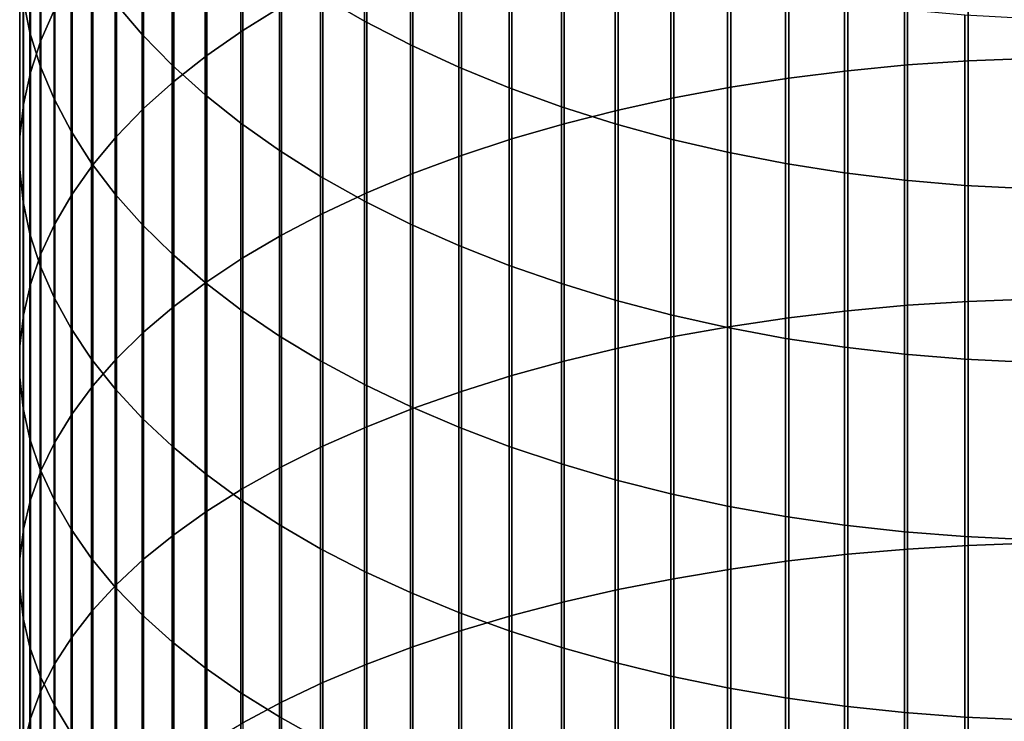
# Model space of a CAD drawing. Header units: metres. Extents: x -28 to 70, y -212 to 28.
# Tile 78 of 239: x -12 to -1, y -53 to -45. Entities that reach past the tile are written whole.
import ezdxf

# ---------------------------------------------------------------- set-up
doc = ezdxf.new("R2010")
doc.units = ezdxf.units.M
doc.layers.add('solid_10_261_102_XXX', color=7, linetype='CONTINUOUS')

msp = doc.modelspace()

# ---------------------------------------------------------------- linework, layer by layer
at = {"layer": 'solid_10_261_102_XXX'}
for points in [[(-9.447371, -42.992191, 405.224213), (-9.447371, -45.497036, 406.747437), (-9.013752, -45.228924, 407.202209), (-9.013752, -42.711754, 405.671478)], [(-11.830687, -43.303356, 394.62085), (-11.830687, -45.518456, 396.139526), (-11.907613, -45.142284, 396.70459), (-11.907613, -42.911888, 395.175415)], [(-11.707903, -43.25882, 399.533844), (-11.707903, -45.608135, 401.051941), (-11.552008, -45.254807, 401.615479), (-11.552008, -42.890228, 400.087524)], [(-9.850112, -43.285328, 404.756683), (-9.850112, -45.777294, 406.272064), (-9.447371, -45.497036, 406.747437), (-9.447371, -42.992191, 405.224213)], [(-10.574701, -43.454643, 389.933594), (-10.574701, -45.541656, 391.44989), (-10.875484, -45.187923, 391.951019), (-10.875484, -43.087353, 390.424866)], [(-8.086323, -43.415508, 385.825562), (-8.086323, -45.390327, 387.344482), (-8.575907, -45.105022, 387.726074), (-8.575907, -43.119884, 386.199249)], [(-2.00343, -43.230385, 410.592133), (-2.00343, -45.881767, 412.106842), (-1.326928, -45.835659, 412.190186), (-1.326928, -43.182018, 410.674164)], [(-1.326928, -43.182018, 410.674164), (-1.326928, -45.835659, 412.190186), (-0.64609, -45.808342, 412.239532), (-0.64609, -43.153362, 410.722748)], [(-11.715095, -43.691647, 394.07077), (-11.715095, -45.891579, 395.579041), (-11.830687, -45.518456, 396.139526), (-11.830687, -43.303356, 394.62085)], [(-11.825533, -43.631744, 398.973663), (-11.825533, -45.965618, 400.48175), (-11.707903, -45.608135, 401.051941), (-11.707903, -43.25882, 399.533844)], [(-10.22066, -43.590214, 404.270386), (-10.22066, -46.068783, 405.777649), (-9.850112, -45.777294, 406.272064), (-9.850112, -43.285328, 404.756683)], [(-3.334599, -43.385559, 410.328918), (-3.334599, -46.029694, 411.839508), (-2.673383, -45.946514, 411.989807), (-2.673383, -43.298306, 410.476898)], [(-2.673383, -43.298306, 410.476898), (-2.673383, -45.946514, 411.989807), (-2.00343, -45.881767, 412.106842), (-2.00343, -43.230385, 410.592133)], [(-7.57031, -43.693291, 385.474426), (-7.57031, -45.658417, 386.98587), (-8.086323, -45.390327, 387.344482), (-8.086323, -43.415508, 385.825562)], [(-3.984917, -43.491863, 410.14859), (-3.984917, -46.131031, 411.656342), (-3.334599, -46.029694, 411.839508), (-3.334599, -43.385559, 410.328918)], [(-10.239358, -43.811039, 389.456879), (-10.239358, -45.884899, 390.963623), (-10.574701, -45.541656, 391.44989), (-10.574701, -43.454643, 389.933594)], [(-4.62221, -43.616863, 409.936584), (-4.62221, -46.250195, 411.440979), (-3.984917, -46.131031, 411.656342), (-3.984917, -43.491863, 410.14859)], [(-11.904513, -44.007786, 398.408783), (-11.904513, -46.326092, 399.90683), (-11.825533, -45.965618, 400.48175), (-11.825533, -43.631744, 398.973663)], [(-10.557803, -43.905849, 403.766968), (-10.557803, -46.370552, 405.265808), (-10.22066, -46.068783, 405.777649), (-10.22066, -43.590214, 404.270386)], [(-5.244397, -43.760155, 409.693512), (-5.244397, -46.386795, 411.194122), (-4.62221, -46.250195, 411.440979), (-4.62221, -43.616863, 409.936584)], [(-11.561213, -44.075493, 393.526978), (-11.561213, -46.260429, 395.024994), (-11.715095, -45.891579, 395.579041), (-11.715095, -43.691647, 394.07077)], [(-7.029555, -43.952324, 385.147003), (-7.029555, -45.908405, 386.651489), (-7.57031, -45.658417, 386.98587), (-7.57031, -43.693291, 385.474426)], [(-5.849443, -43.921272, 409.420227), (-5.849443, -46.540386, 410.916534), (-5.244397, -46.386795, 411.194122), (-5.244397, -43.760155, 409.693512)], [(-9.870549, -44.15538, 388.996307), (-9.870549, -46.21653, 390.493805), (-10.239358, -45.884899, 390.963623), (-10.239358, -43.811039, 389.456879)], [(-10.860441, -44.231201, 403.248047), (-10.860441, -46.68161, 404.73819), (-10.557803, -46.370552, 405.265808), (-10.557803, -43.905849, 403.766968)], [(-6.465825, -44.191761, 384.84433), (-6.465825, -46.139488, 386.342407), (-7.029555, -45.908405, 386.651489), (-7.029555, -43.952324, 385.147003)], [(-6.435371, -44.099686, 409.117615), (-6.435371, -46.710468, 410.609131), (-5.849443, -46.540386, 410.916534), (-5.849443, -43.921272, 409.420227)], [(-11.944586, -44.385712, 397.841095), (-11.944586, -46.68837, 399.32901), (-11.904513, -46.326092, 399.90683), (-11.904513, -44.007786, 398.408783)], [(-11.369547, -44.453644, 392.991272), (-11.369547, -46.623802, 394.479126), (-11.561213, -46.260429, 395.024994), (-11.561213, -44.075493, 393.526978)], [(-9.469481, -44.486538, 388.553345), (-9.469481, -46.535465, 390.041992), (-9.870549, -46.21653, 390.493805), (-9.870549, -44.15538, 388.996307)], [(-7.000267, -44.294811, 408.786652), (-7.000267, -46.896481, 410.27298), (-6.435371, -46.710468, 410.609131), (-6.435371, -44.099686, 409.117615)], [(-5.880963, -44.410816, 384.567444), (-5.880963, -46.350899, 386.059631), (-6.465825, -46.139488, 386.342407), (-6.465825, -44.191761, 384.84433)], [(-11.127584, -44.565212, 402.715332), (-11.127584, -47.000942, 404.196533), (-10.860441, -46.68161, 404.73819), (-10.860441, -44.231201, 403.248047)], [(-7.542284, -44.506016, 408.428406), (-7.542284, -47.09782, 409.909088), (-7.000267, -46.896481, 410.27298), (-7.000267, -44.294811, 408.786652)], [(-11.945621, -44.76429, 397.2724), (-11.945621, -47.051277, 398.750214), (-11.944586, -46.68837, 399.32901), (-11.944586, -44.385712, 397.841095)], [(-5.27688, -44.60878, 384.3172), (-5.27688, -46.541954, 385.804077), (-5.880963, -46.350899, 386.059631), (-5.880963, -44.410816, 384.567444)], [(-11.14072, -44.824856, 392.465363), (-11.14072, -46.980515, 393.943298), (-11.369547, -46.623802, 394.479126), (-11.369547, -44.453644, 392.991272)], [(-9.037462, -44.803429, 388.129486), (-9.037462, -46.840664, 389.609619), (-9.469481, -46.535465, 390.041992), (-9.469481, -44.486538, 388.553345)], [(-8.059649, -44.732601, 408.044067), (-8.059649, -47.313824, 409.518707), (-7.542284, -47.09782, 409.909088), (-7.542284, -44.506016, 408.428406)], [(-11.358356, -44.906784, 402.170532), (-11.358356, -47.327507, 403.642609), (-11.127584, -47.000942, 404.196533), (-11.127584, -44.565212, 402.715332)], [(-4.65555, -44.785004, 384.094452), (-4.65555, -46.712025, 385.576599), (-5.27688, -46.541954, 385.804077), (-5.27688, -44.60878, 384.3172)], [(-8.550674, -44.973835, 407.634888), (-8.550674, -47.543789, 409.103088), (-8.059649, -47.313824, 409.518707), (-8.059649, -44.732601, 408.044067)], [(-11.907613, -45.142284, 396.70459), (-11.907613, -47.41362, 398.172272), (-11.945621, -47.051277, 398.750214), (-11.945621, -44.76429, 397.2724)], [(-10.875484, -45.187923, 391.951019), (-10.875484, -47.329399, 393.41922), (-11.14072, -46.980515, 393.943298), (-11.14072, -44.824856, 392.465363)], [(-8.575907, -45.105022, 387.726074), (-8.575907, -47.131123, 389.19812), (-9.037462, -46.840664, 389.609619), (-9.037462, -44.803429, 388.129486)], [(-4.019004, -44.938908, 383.899902), (-4.019004, -46.860561, 385.37793), (-4.65555, -46.712025, 385.576599), (-4.65555, -44.785004, 384.094452)], [(-11.552008, -45.254807, 401.615479), (-11.552008, -47.660236, 403.078247), (-11.358356, -47.327507, 403.642609), (-11.358356, -44.906784, 402.170532)], [(-9.013752, -45.228924, 407.202209), (-9.013752, -47.786964, 408.663605), (-8.550674, -47.543789, 409.103088), (-8.550674, -44.973835, 407.634888)], [(-3.369324, -45.069992, 383.734222), (-3.369324, -46.987068, 385.20871), (-4.019004, -46.860561, 385.37793), (-4.019004, -44.938908, 383.899902)], [(-2.708631, -45.17783, 383.5979), (-2.708631, -47.091141, 385.069519), (-3.369324, -46.987068, 385.20871), (-3.369324, -45.069992, 383.734222)], [(-11.830687, -45.518456, 396.139526), (-11.830687, -47.774216, 397.597168), (-11.907613, -47.41362, 398.172272), (-11.907613, -45.142284, 396.70459)], [(-10.574701, -45.541656, 391.44989), (-10.574701, -47.669312, 392.90863), (-10.875484, -47.329399, 393.41922), (-10.875484, -45.187923, 391.951019)], [(-8.086323, -45.390327, 387.344482), (-8.086323, -47.405899, 388.808868), (-8.575907, -47.131123, 389.19812), (-8.575907, -45.105022, 387.726074)], [(-2.039085, -45.262062, 383.491425), (-2.039085, -47.172436, 384.960754), (-2.708631, -47.091141, 385.069519), (-2.708631, -45.17783, 383.5979)], [(-11.707903, -45.608135, 401.051941), (-11.707903, -47.998039, 402.505249), (-11.552008, -47.660236, 403.078247), (-11.552008, -45.254807, 401.615479)], [(-9.447371, -45.497036, 406.747437), (-9.447371, -48.042557, 408.201691), (-9.013752, -47.786964, 408.663605), (-9.013752, -45.228924, 407.202209)], [(-1.362875, -45.322422, 383.415131), (-1.362875, -47.230686, 384.882843), (-2.039085, -47.172436, 384.960754), (-2.039085, -45.262062, 383.491425)], [(-7.57031, -45.658417, 386.98587), (-7.57031, -47.664089, 388.443085), (-8.086323, -47.405899, 388.808868), (-8.086323, -45.390327, 387.344482)], [(-0.682211, -45.358704, 383.369263), (-0.682211, -47.265705, 384.835999), (-1.362875, -47.230686, 384.882843), (-1.362875, -45.322422, 383.415131)], [(-11.715095, -45.891579, 395.579041), (-11.715095, -48.131889, 397.026672), (-11.830687, -47.774216, 397.597168), (-11.830687, -45.518456, 396.139526)], [(-9.850112, -45.777294, 406.272064), (-9.850112, -48.309727, 407.718842), (-9.447371, -48.042557, 408.201691), (-9.447371, -45.497036, 406.747437)], [(-11.825533, -45.965618, 400.48175), (-11.825533, -48.339817, 401.925537), (-11.707903, -47.998039, 402.505249), (-11.707903, -45.608135, 401.051941)], [(-10.239358, -45.884899, 390.963623), (-10.239358, -47.999146, 392.413177), (-10.574701, -47.669312, 392.90863), (-10.574701, -45.541656, 391.44989)], [(-7.029555, -45.908405, 386.651489), (-7.029555, -47.904858, 388.10202), (-7.57031, -47.664089, 388.443085), (-7.57031, -45.658417, 386.98587)], [(-10.22066, -46.068783, 405.777649), (-10.22066, -48.587601, 407.216644), (-9.850112, -48.309727, 407.718842), (-9.850112, -45.777294, 406.272064)], [(-2.00343, -45.881767, 412.106842), (-2.00343, -48.573532, 413.548584), (-1.326928, -48.529716, 413.633148), (-1.326928, -45.835659, 412.190186)], [(-1.326928, -45.835659, 412.190186), (-1.326928, -48.529716, 413.633148), (-0.64609, -48.503761, 413.683228), (-0.64609, -45.808342, 412.239532)], [(-11.904513, -46.326092, 399.90683), (-11.904513, -48.684452, 401.340973), (-11.825533, -48.339817, 401.925537), (-11.825533, -45.965618, 400.48175)], [(-11.561213, -46.260429, 395.024994), (-11.561213, -48.485466, 396.462738), (-11.715095, -48.131889, 397.026672), (-11.715095, -45.891579, 395.579041)], [(-9.870549, -46.21653, 390.493805), (-9.870549, -48.317818, 391.934479), (-10.239358, -47.999146, 392.413177), (-10.239358, -45.884899, 390.963623)], [(-6.465825, -46.139488, 386.342407), (-6.465825, -48.127407, 387.786713), (-7.029555, -47.904858, 388.10202), (-7.029555, -45.908405, 386.651489)], [(-3.334599, -46.029694, 411.839508), (-3.334599, -48.714104, 413.277283), (-2.673383, -48.635059, 413.42984), (-2.673383, -45.946514, 411.989807)], [(-2.673383, -45.946514, 411.989807), (-2.673383, -48.635059, 413.42984), (-2.00343, -48.573532, 413.548584), (-2.00343, -45.881767, 412.106842)], [(-10.557803, -46.370552, 405.265808), (-10.557803, -48.875275, 406.696747), (-10.22066, -48.587601, 407.216644), (-10.22066, -46.068783, 405.777649)], [(-3.984917, -46.131031, 411.656342), (-3.984917, -48.810398, 413.091431), (-3.334599, -48.714104, 413.277283), (-3.334599, -46.029694, 411.839508)], [(-5.880963, -46.350899, 386.059631), (-5.880963, -48.331017, 387.49826), (-6.465825, -48.127407, 387.786713), (-6.465825, -46.139488, 386.342407)], [(-4.62221, -46.250195, 411.440979), (-4.62221, -48.923637, 412.872894), (-3.984917, -48.810398, 413.091431), (-3.984917, -46.131031, 411.656342)], [(-11.369547, -46.623802, 394.479126), (-11.369547, -48.833797, 395.907196), (-11.561213, -48.485466, 396.462738), (-11.561213, -46.260429, 395.024994)], [(-9.469481, -46.535465, 390.041992), (-9.469481, -48.62429, 391.474091), (-9.870549, -48.317818, 391.934479), (-9.870549, -46.21653, 390.493805)], [(-5.244397, -46.386795, 411.194122), (-5.244397, -49.053444, 412.622406), (-4.62221, -48.923637, 412.872894), (-4.62221, -46.250195, 411.440979)], [(-11.944586, -46.68837, 399.32901), (-11.944586, -49.030815, 400.753479), (-11.904513, -48.684452, 401.340973), (-11.904513, -46.326092, 399.90683)], [(-10.860441, -46.68161, 404.73819), (-10.860441, -49.171803, 406.160828), (-10.557803, -48.875275, 406.696747), (-10.557803, -46.370552, 405.265808)], [(-5.27688, -46.541954, 385.804077), (-5.27688, -48.515018, 387.23761), (-5.880963, -48.331017, 387.49826), (-5.880963, -46.350899, 386.059631)], [(-5.849443, -46.540386, 410.916534), (-5.849443, -49.199394, 412.340729), (-5.244397, -49.053444, 412.622406), (-5.244397, -46.386795, 411.194122)], [(-11.14072, -46.980515, 393.943298), (-11.14072, -49.175739, 395.361816), (-11.369547, -48.833797, 395.907196), (-11.369547, -46.623802, 394.479126)], [(-9.037462, -46.840664, 389.609619), (-9.037462, -48.917564, 391.033569), (-9.469481, -48.62429, 391.474091), (-9.469481, -46.535465, 390.041992)], [(-6.435371, -46.710468, 410.609131), (-6.435371, -49.361015, 412.028809), (-5.849443, -49.199394, 412.340729), (-5.849443, -46.540386, 410.916534)], [(-4.65555, -46.712025, 385.576599), (-4.65555, -48.678814, 387.005554), (-5.27688, -48.515018, 387.23761), (-5.27688, -46.541954, 385.804077)], [(-11.945621, -47.051277, 398.750214), (-11.945621, -49.377773, 400.164978), (-11.944586, -49.030815, 400.753479), (-11.944586, -46.68837, 399.32901)], [(-11.127584, -47.000942, 404.196533), (-11.127584, -49.476223, 405.610657), (-10.860441, -49.171803, 406.160828), (-10.860441, -46.68161, 404.73819)], [(-7.000267, -46.896481, 410.27298), (-7.000267, -49.537777, 411.687683), (-6.435371, -49.361015, 412.028809), (-6.435371, -46.710468, 410.609131)], [(-4.019004, -46.860561, 385.37793), (-4.019004, -48.821865, 386.802887), (-4.65555, -48.678814, 387.005554), (-4.65555, -46.712025, 385.576599)], [(-8.575907, -47.131123, 389.19812), (-8.575907, -49.196678, 390.614288), (-9.037462, -48.917564, 391.033569), (-9.037462, -46.840664, 389.609619)], [(-7.542284, -47.09782, 409.909088), (-7.542284, -49.729103, 411.31842), (-7.000267, -49.537777, 411.687683), (-7.000267, -46.896481, 410.27298)], [(-3.369324, -46.987068, 385.20871), (-3.369324, -48.943707, 386.63028), (-4.019004, -48.821865, 386.802887), (-4.019004, -46.860561, 385.37793)], [(-11.907613, -47.41362, 398.172272), (-11.907613, -49.724194, 399.577362), (-11.945621, -49.377773, 400.164978), (-11.945621, -47.051277, 398.750214)], [(-11.358356, -47.327507, 403.642609), (-11.358356, -49.787537, 405.048004), (-11.127584, -49.476223, 405.610657), (-11.127584, -47.000942, 404.196533)], [(-10.875484, -47.329399, 393.41922), (-10.875484, -49.510178, 394.8284), (-11.14072, -49.175739, 395.361816), (-11.14072, -46.980515, 393.943298)], [(-2.708631, -47.091141, 385.069519), (-2.708631, -49.043938, 386.488281), (-3.369324, -48.943707, 386.63028), (-3.369324, -46.987068, 385.20871)], [(-8.086323, -47.405899, 388.808868), (-8.086323, -49.460716, 390.217651), (-8.575907, -49.196678, 390.614288), (-8.575907, -47.131123, 389.19812)], [(-8.059649, -47.313824, 409.518707), (-8.059649, -49.934364, 410.922302), (-7.542284, -49.729103, 411.31842), (-7.542284, -47.09782, 409.909088)], [(-2.039085, -47.172436, 384.960754), (-2.039085, -49.122231, 386.37738), (-2.708631, -49.043938, 386.488281), (-2.708631, -47.091141, 385.069519)], [(-1.362875, -47.230686, 384.882843), (-1.362875, -49.178333, 386.297913), (-2.039085, -49.122231, 386.37738), (-2.039085, -47.172436, 384.960754)], [(-0.682211, -47.265705, 384.835999), (-0.682211, -49.212059, 386.250122), (-1.362875, -49.178333, 386.297913), (-1.362875, -47.230686, 384.882843)], [(-11.552008, -47.660236, 403.078247), (-11.552008, -50.104725, 404.474762), (-11.358356, -49.787537, 405.048004), (-11.358356, -47.327507, 403.642609)], [(-10.574701, -47.669312, 392.90863), (-10.574701, -49.836018, 394.308685), (-10.875484, -49.510178, 394.8284), (-10.875484, -47.329399, 393.41922)], [(-8.550674, -47.543789, 409.103088), (-8.550674, -50.152889, 410.500549), (-8.059649, -49.934364, 410.922302), (-8.059649, -47.313824, 409.518707)], [(-11.830687, -47.774216, 397.597168), (-11.830687, -50.068947, 398.992615), (-11.907613, -49.724194, 399.577362), (-11.907613, -47.41362, 398.172272)], [(-7.57031, -47.664089, 388.443085), (-7.57031, -49.70882, 389.844971), (-8.086323, -49.460716, 390.217651), (-8.086323, -47.405899, 388.808868)], [(-9.013752, -47.786964, 408.663605), (-9.013752, -50.383972, 410.054596), (-8.550674, -50.152889, 410.500549), (-8.550674, -47.543789, 409.103088)], [(-11.707903, -47.998039, 402.505249), (-11.707903, -50.426754, 403.892761), (-11.552008, -50.104725, 404.474762), (-11.552008, -47.660236, 403.078247)], [(-10.239358, -47.999146, 392.413177), (-10.239358, -50.152191, 393.804413), (-10.574701, -49.836018, 394.308685), (-10.574701, -47.669312, 392.90863)], [(-7.029555, -47.904858, 388.10202), (-7.029555, -49.940182, 389.497437), (-7.57031, -49.70882, 389.844971), (-7.57031, -47.664089, 388.443085)], [(-11.715095, -48.131889, 397.026672), (-11.715095, -50.410904, 398.412598), (-11.830687, -50.068947, 398.992615), (-11.830687, -47.774216, 397.597168)], [(-9.447371, -48.042557, 408.201691), (-9.447371, -50.626846, 409.585846), (-9.013752, -50.383972, 410.054596), (-9.013752, -47.786964, 408.663605)], [(-6.465825, -48.127407, 387.786713), (-6.465825, -50.154037, 389.176178), (-7.029555, -49.940182, 389.497437), (-7.029555, -47.904858, 388.10202)], [(-11.825533, -48.339817, 401.925537), (-11.825533, -50.752567, 403.303925), (-11.707903, -50.426754, 403.892761), (-11.707903, -47.998039, 402.505249)], [(-9.870549, -48.317818, 391.934479), (-9.870549, -50.457672, 393.3172), (-10.239358, -50.152191, 393.804413), (-10.239358, -47.999146, 392.413177)], [(-9.850112, -48.309727, 407.718842), (-9.850112, -50.88073, 409.095886), (-9.447371, -50.626846, 409.585846), (-9.447371, -48.042557, 408.201691)], [(-11.561213, -48.485466, 396.462738), (-11.561213, -50.748947, 397.839203), (-11.715095, -50.410904, 398.412598), (-11.715095, -48.131889, 397.026672)], [(-5.880963, -48.331017, 387.49826), (-5.880963, -50.349693, 388.882294), (-6.465825, -50.154037, 389.176178), (-6.465825, -48.127407, 387.786713)], [(-11.904513, -48.684452, 401.340973), (-11.904513, -51.081104, 402.710175), (-11.825533, -50.752567, 403.303925), (-11.825533, -48.339817, 401.925537)], [(-10.22066, -48.587601, 407.216644), (-10.22066, -51.144783, 408.586304), (-9.850112, -50.88073, 409.095886), (-9.850112, -48.309727, 407.718842)], [(-9.469481, -48.62429, 391.474091), (-9.469481, -50.751457, 392.848633), (-9.870549, -50.457672, 393.3172), (-9.870549, -48.317818, 391.934479)], [(-5.27688, -48.515018, 387.23761), (-5.27688, -50.526505, 388.616699), (-5.880963, -50.349693, 388.882294), (-5.880963, -48.331017, 387.49826)], [(-11.369547, -48.833797, 395.907196), (-11.369547, -51.08197, 397.274323), (-11.561213, -50.748947, 397.839203), (-11.561213, -48.485466, 396.462738)], [(-1.326928, -48.529716, 413.633148), (-1.326928, -51.262188, 415.001984), (-0.64609, -51.237606, 415.052765), (-0.64609, -48.503761, 413.683228)], [(-10.557803, -48.875275, 406.696747), (-10.557803, -51.418148, 408.058716), (-10.22066, -51.144783, 408.586304), (-10.22066, -48.587601, 407.216644)], [(-4.65555, -48.678814, 387.005554), (-4.65555, -50.683903, 388.380249), (-5.27688, -50.526505, 388.616699), (-5.27688, -48.515018, 387.23761)], [(-2.673383, -48.635059, 413.42984), (-2.673383, -51.361938, 414.795868), (-2.00343, -51.303677, 414.91626), (-2.00343, -48.573532, 413.548584)], [(-2.00343, -48.573532, 413.548584), (-2.00343, -51.303677, 414.91626), (-1.326928, -51.262188, 415.001984), (-1.326928, -48.529716, 413.633148)], [(-11.944586, -49.030815, 400.753479), (-11.944586, -51.411289, 402.113434), (-11.904513, -51.081104, 402.710175), (-11.904513, -48.684452, 401.340973)], [(-9.037462, -48.917564, 391.033569), (-9.037462, -51.032585, 392.400238), (-9.469481, -50.751457, 392.848633), (-9.469481, -48.62429, 391.474091)], [(-4.019004, -48.821865, 386.802887), (-4.019004, -50.821365, 388.173767), (-4.65555, -50.683903, 388.380249), (-4.65555, -48.678814, 387.005554)], [(-3.984917, -48.810398, 413.091431), (-3.984917, -51.527969, 414.45282), (-3.334599, -51.436783, 414.641235), (-3.334599, -48.714104, 413.277283)], [(-3.334599, -48.714104, 413.277283), (-3.334599, -51.436783, 414.641235), (-2.673383, -51.361938, 414.795868), (-2.673383, -48.635059, 413.42984)], [(-11.14072, -49.175739, 395.361816), (-11.14072, -51.40889, 396.719818), (-11.369547, -51.08197, 397.274323), (-11.369547, -48.833797, 395.907196)], [(-4.62221, -48.923637, 412.872894), (-4.62221, -51.635193, 414.231262), (-3.984917, -51.527969, 414.45282), (-3.984917, -48.810398, 413.091431)], [(-3.369324, -48.943707, 386.63028), (-3.369324, -50.938442, 387.997894), (-4.019004, -50.821365, 388.173767), (-4.019004, -48.821865, 386.802887)], [(-10.860441, -49.171803, 406.160828), (-10.860441, -51.699928, 407.514893), (-10.557803, -51.418148, 408.058716), (-10.557803, -48.875275, 406.696747)], [(-8.575907, -49.196678, 390.614288), (-8.575907, -51.300144, 391.973511), (-9.037462, -51.032585, 392.400238), (-9.037462, -48.917564, 391.033569)], [(-5.244397, -49.053444, 412.622406), (-5.244397, -51.75811, 413.977295), (-4.62221, -51.635193, 414.231262), (-4.62221, -48.923637, 412.872894)], [(-2.708631, -49.043938, 386.488281), (-2.708631, -51.03476, 387.85321), (-3.369324, -50.938442, 387.997894), (-3.369324, -48.943707, 386.63028)], [(-11.945621, -49.377773, 400.164978), (-11.945621, -51.742046, 401.515686), (-11.944586, -51.411289, 402.113434), (-11.944586, -49.030815, 400.753479)], [(-5.849443, -49.199394, 412.340729), (-5.849443, -51.896313, 413.691742), (-5.244397, -51.75811, 413.977295), (-5.244397, -49.053444, 412.622406)], [(-2.039085, -49.122231, 386.37738), (-2.039085, -51.109993, 387.740204), (-2.708631, -51.03476, 387.85321), (-2.708631, -49.043938, 386.488281)], [(-1.362875, -49.178333, 386.297913), (-1.362875, -51.163902, 387.65921), (-2.039085, -51.109993, 387.740204), (-2.039085, -49.122231, 386.37738)], [(-10.875484, -49.510178, 394.8284), (-10.875484, -51.728634, 396.17746), (-11.14072, -51.40889, 396.719818), (-11.14072, -49.175739, 395.361816)], [(-11.127584, -49.476223, 405.610657), (-11.127584, -51.989208, 406.956635), (-10.860441, -51.699928, 407.514893), (-10.860441, -49.171803, 406.160828)], [(-8.086323, -49.460716, 390.217651), (-8.086323, -51.553249, 391.569794), (-8.575907, -51.300144, 391.973511), (-8.575907, -49.196678, 390.614288)], [(-6.435371, -49.361015, 412.028809), (-6.435371, -52.049355, 413.375519), (-5.849443, -51.896313, 413.691742), (-5.849443, -49.199394, 412.340729)], [(-0.682211, -49.212059, 386.250122), (-0.682211, -51.196312, 387.610535), (-1.362875, -51.163902, 387.65921), (-1.362875, -49.178333, 386.297913)], [(-11.907613, -49.724194, 399.577362), (-11.907613, -52.072289, 400.918823), (-11.945621, -51.742046, 401.515686), (-11.945621, -49.377773, 400.164978)], [(-7.000267, -49.537777, 411.687683), (-7.000267, -52.216732, 413.029694), (-6.435371, -52.049355, 413.375519), (-6.435371, -49.361015, 412.028809)], [(-11.358356, -49.787537, 405.048004), (-11.358356, -52.285034, 406.385712), (-11.127584, -51.989208, 406.956635), (-11.127584, -49.476223, 405.610657)], [(-7.57031, -49.70882, 389.844971), (-7.57031, -51.791084, 391.190491), (-8.086323, -51.553249, 391.569794), (-8.086323, -49.460716, 390.217651)], [(-10.574701, -49.836018, 394.308685), (-10.574701, -52.040154, 395.649078), (-10.875484, -51.728634, 396.17746), (-10.875484, -49.510178, 394.8284)], [(-7.542284, -49.729103, 411.31842), (-7.542284, -52.397896, 412.655365), (-7.000267, -52.216732, 413.029694), (-7.000267, -49.537777, 411.687683)], [(-7.029555, -49.940182, 389.497437), (-7.029555, -52.012863, 390.836761), (-7.57031, -51.791084, 391.190491), (-7.57031, -49.70882, 389.844971)], [(-11.830687, -50.068947, 398.992615), (-11.830687, -52.40094, 400.32486), (-11.907613, -52.072289, 400.918823), (-11.907613, -49.724194, 399.577362)], [(-11.552008, -50.104725, 404.474762), (-11.552008, -52.586449, 405.804016), (-11.358356, -52.285034, 406.385712), (-11.358356, -49.787537, 405.048004)], [(-8.059649, -49.934364, 410.922302), (-8.059649, -52.592262, 412.253784), (-7.542284, -52.397896, 412.655365), (-7.542284, -49.729103, 411.31842)], [(-10.239358, -50.152191, 393.804413), (-10.239358, -52.342438, 395.136322), (-10.574701, -52.040154, 395.649078), (-10.574701, -49.836018, 394.308685)], [(-8.550674, -50.152889, 410.500549), (-8.550674, -52.799187, 411.826233), (-8.059649, -52.592262, 412.253784), (-8.059649, -49.934364, 410.922302)], [(-6.465825, -50.154037, 389.176178), (-6.465825, -52.217865, 390.509796), (-7.029555, -52.012863, 390.836761), (-7.029555, -49.940182, 389.497437)], [(-11.715095, -50.410904, 398.412598), (-11.715095, -52.726925, 399.735718), (-11.830687, -52.40094, 400.32486), (-11.830687, -50.068947, 398.992615)], [(-11.707903, -50.426754, 403.892761), (-11.707903, -52.89246, 405.21344), (-11.552008, -52.586449, 405.804016), (-11.552008, -50.104725, 404.474762)], [(-9.870549, -50.457672, 393.3172), (-9.870549, -52.634495, 394.640961), (-10.239358, -52.342438, 395.136322), (-10.239358, -50.152191, 393.804413)], [(-9.013752, -50.383972, 410.054596), (-9.013752, -53.018002, 411.374115), (-8.550674, -52.799187, 411.826233), (-8.550674, -50.152889, 410.500549)], [(-5.880963, -50.349693, 388.882294), (-5.880963, -52.405418, 390.210663), (-6.465825, -52.217865, 390.509796), (-6.465825, -50.154037, 389.176178)], [(-5.27688, -50.526505, 388.616699), (-5.27688, -52.574909, 389.940308), (-5.880963, -52.405418, 390.210663), (-5.880963, -50.349693, 388.882294)], [(-11.825533, -50.752567, 403.303925), (-11.825533, -53.202068, 404.615906), (-11.707903, -52.89246, 405.21344), (-11.707903, -50.426754, 403.892761)], [(-11.561213, -50.748947, 397.839203), (-11.561213, -53.049179, 399.15332), (-11.715095, -52.726925, 399.735718), (-11.715095, -50.410904, 398.412598)], [(-9.469481, -50.751457, 392.848633), (-9.469481, -52.915371, 394.16452), (-9.870549, -52.634495, 394.640961), (-9.870549, -50.457672, 393.3172)], [(-9.447371, -50.626846, 409.585846), (-9.447371, -53.247986, 410.898926), (-9.013752, -53.018002, 411.374115), (-9.013752, -50.383972, 410.054596)], [(-4.65555, -50.683903, 388.380249), (-4.65555, -52.725788, 389.699677), (-5.27688, -52.574909, 389.940308), (-5.27688, -50.526505, 388.616699)], [(-9.850112, -50.88073, 409.095886), (-9.850112, -53.488388, 410.402191), (-9.447371, -53.247986, 410.898926), (-9.447371, -50.626846, 409.585846)], [(-4.019004, -50.821365, 388.173767), (-4.019004, -52.857559, 389.489502), (-4.65555, -52.725788, 389.699677), (-4.65555, -50.683903, 388.380249)], [(-11.904513, -51.081104, 402.710175), (-11.904513, -53.514263, 404.013397), (-11.825533, -53.202068, 404.615906), (-11.825533, -50.752567, 403.303925)], [(-11.369547, -51.08197, 397.274323), (-11.369547, -53.36665, 398.579559), (-11.561213, -53.049179, 399.15332), (-11.561213, -50.748947, 397.839203)], [(-9.037462, -51.032585, 392.400238), (-9.037462, -53.184151, 393.708618), (-9.469481, -52.915371, 394.16452), (-9.469481, -50.751457, 392.848633)], [(-3.369324, -50.938442, 387.997894), (-3.369324, -52.969791, 389.310516), (-4.019004, -52.857559, 389.489502), (-4.019004, -50.821365, 388.173767)], [(-10.22066, -51.144783, 408.586304), (-10.22066, -53.738422, 409.88559), (-9.850112, -53.488388, 410.402191), (-9.850112, -50.88073, 409.095886)], [(-8.575907, -51.300144, 391.973511), (-8.575907, -53.439949, 393.27475), (-9.037462, -53.184151, 393.708618), (-9.037462, -51.032585, 392.400238)], [(-2.708631, -51.03476, 387.85321), (-2.708631, -53.062119, 389.163239), (-3.369324, -52.969791, 389.310516), (-3.369324, -50.938442, 387.997894)], [(-2.039085, -51.109993, 387.740204), (-2.039085, -53.134239, 389.048218), (-2.708631, -53.062119, 389.163239), (-2.708631, -51.03476, 387.85321)], [(-11.944586, -51.411289, 402.113434), (-11.944586, -53.828026, 403.407867), (-11.904513, -53.514263, 404.013397), (-11.904513, -51.081104, 402.710175)], [(-11.14072, -51.40889, 396.719818), (-11.14072, -53.678299, 398.016327), (-11.369547, -53.36665, 398.579559), (-11.369547, -51.08197, 397.274323)], [(-10.557803, -51.418148, 408.058716), (-10.557803, -53.997276, 409.350739), (-10.22066, -53.738422, 409.88559), (-10.22066, -51.144783, 408.586304)], [(-1.362875, -51.163902, 387.65921), (-1.362875, -53.185917, 388.96579), (-2.039085, -53.134239, 389.048218), (-2.039085, -51.109993, 387.740204)], [(-2.00343, -51.303677, 414.91626), (-2.00343, -54.070156, 416.208832), (-1.326928, -54.031025, 416.295654), (-1.326928, -51.262188, 415.001984)], [(-0.682211, -51.196312, 387.610535), (-0.682211, -53.216984, 388.91626), (-1.362875, -53.185917, 388.96579), (-1.362875, -51.163902, 387.65921)], [(-1.326928, -51.262188, 415.001984), (-1.326928, -54.031025, 416.295654), (-0.64609, -54.007843, 416.347107), (-0.64609, -51.237606, 415.052765)], [(-8.086323, -51.553249, 391.569794), (-8.086323, -53.681934, 392.864288), (-8.575907, -53.439949, 393.27475), (-8.575907, -51.300144, 391.973511)], [(-3.334599, -51.436783, 414.641235), (-3.334599, -54.195705, 415.930267), (-2.673383, -54.125111, 416.086914), (-2.673383, -51.361938, 414.795868)], [(-2.673383, -51.361938, 414.795868), (-2.673383, -54.125111, 416.086914), (-2.00343, -54.070156, 416.208832), (-2.00343, -51.303677, 414.91626)], [(-11.945621, -51.742046, 401.515686), (-11.945621, -54.14233, 402.8013), (-11.944586, -53.828026, 403.407867), (-11.944586, -51.411289, 402.113434)], [(-10.875484, -51.728634, 396.17746), (-10.875484, -53.983109, 397.465454), (-11.14072, -53.678299, 398.016327), (-11.14072, -51.40889, 396.719818)], [(-10.860441, -51.699928, 407.514893), (-10.860441, -54.264095, 408.799438), (-10.557803, -53.997276, 409.350739), (-10.557803, -51.418148, 408.058716)], [(-3.984917, -51.527969, 414.45282), (-3.984917, -54.281708, 415.739441), (-3.334599, -54.195705, 415.930267), (-3.334599, -51.436783, 414.641235)], [(-7.57031, -51.791084, 391.190491), (-7.57031, -53.909317, 392.478607), (-8.086323, -53.681934, 392.864288), (-8.086323, -51.553249, 391.569794)], [(-4.62221, -51.635193, 414.231262), (-4.62221, -54.382843, 415.515045), (-3.984917, -54.281708, 415.739441), (-3.984917, -51.527969, 414.45282)], [(-11.127584, -51.989208, 406.956635), (-11.127584, -54.538017, 408.233459), (-10.860441, -54.264095, 408.799438), (-10.860441, -51.699928, 407.514893)], [(-5.244397, -51.75811, 413.977295), (-5.244397, -54.498775, 415.257812), (-4.62221, -54.382843, 415.515045), (-4.62221, -51.635193, 414.231262)], [(-11.907613, -52.072289, 400.918823), (-11.907613, -54.456146, 402.195648), (-11.945621, -54.14233, 402.8013), (-11.945621, -51.742046, 401.515686)], [(-10.574701, -52.040154, 395.649078), (-10.574701, -54.280083, 396.928711), (-10.875484, -53.983109, 397.465454), (-10.875484, -51.728634, 396.17746)], [(-7.029555, -52.012863, 390.836761), (-7.029555, -54.121353, 392.118958), (-7.57031, -53.909317, 392.478607), (-7.57031, -51.791084, 391.190491)], [(-5.849443, -51.896313, 413.691742), (-5.849443, -54.629128, 414.968597), (-5.244397, -54.498775, 415.257812), (-5.244397, -51.75811, 413.977295)], [(-6.435371, -52.049355, 413.375519), (-6.435371, -54.773472, 414.648315), (-5.849443, -54.629128, 414.968597), (-5.849443, -51.896313, 413.691742)], [(-11.358356, -52.285034, 406.385712), (-11.358356, -54.818142, 407.654663), (-11.127584, -54.538017, 408.233459), (-11.127584, -51.989208, 406.956635)], [(-6.465825, -52.217865, 390.509796), (-6.465825, -54.317348, 391.786499), (-7.029555, -54.121353, 392.118958), (-7.029555, -52.012863, 390.836761)], [(-11.830687, -52.40094, 400.32486), (-11.830687, -54.768452, 401.592926), (-11.907613, -54.456146, 402.195648), (-11.907613, -52.072289, 400.918823)], [(-10.239358, -52.342438, 395.136322), (-10.239358, -54.568249, 396.407928), (-10.574701, -54.280083, 396.928711), (-10.574701, -52.040154, 395.649078)], [(-7.000267, -52.216732, 413.029694), (-7.000267, -54.931339, 414.298035), (-6.435371, -54.773472, 414.648315), (-6.435371, -52.049355, 413.375519)], [(-7.542284, -52.397896, 412.655365), (-7.542284, -55.102215, 413.918915), (-7.000267, -54.931339, 414.298035), (-7.000267, -52.216732, 413.029694)], [(-5.880963, -52.405418, 390.210663), (-5.880963, -54.496658, 391.482361), (-6.465825, -54.317348, 391.786499), (-6.465825, -52.217865, 390.509796)], [(-11.552008, -52.586449, 405.804016), (-11.552008, -55.10355, 407.064941), (-11.358356, -54.818142, 407.654663), (-11.358356, -52.285034, 406.385712)], [(-9.870549, -52.634495, 394.640961), (-9.870549, -54.846664, 395.904755), (-10.239358, -54.568249, 396.407928), (-10.239358, -52.342438, 395.136322)], [(-11.715095, -52.726925, 399.735718), (-11.715095, -55.078224, 400.995087), (-11.830687, -54.768452, 401.592926), (-11.830687, -52.40094, 400.32486)], [(-8.059649, -52.592262, 412.253784), (-8.059649, -55.285538, 413.512146), (-7.542284, -55.102215, 413.918915), (-7.542284, -52.397896, 412.655365)], [(-5.27688, -52.574909, 389.940308), (-5.27688, -54.658707, 391.207489), (-5.880963, -54.496658, 391.482361), (-5.880963, -52.405418, 390.210663)], [(-11.707903, -52.89246, 405.21344), (-11.707903, -55.393318, 406.466248), (-11.552008, -55.10355, 407.064941), (-11.552008, -52.586449, 405.804016)], [(-4.65555, -52.725788, 389.699677), (-4.65555, -54.802956, 390.96283), (-5.27688, -54.658707, 391.207489), (-5.27688, -52.574909, 389.940308)], [(-9.469481, -52.915371, 394.16452), (-9.469481, -55.114422, 395.420837), (-9.870549, -54.846664, 395.904755), (-9.870549, -52.634495, 394.640961)], [(-8.550674, -52.799187, 411.826233), (-8.550674, -55.480709, 413.079102), (-8.059649, -55.285538, 413.512146), (-8.059649, -52.592262, 412.253784)], [(-11.561213, -53.049179, 399.15332), (-11.561213, -55.384449, 400.404114), (-11.715095, -55.078224, 400.995087), (-11.715095, -52.726925, 399.735718)], [(-9.013752, -53.018002, 411.374115), (-9.013752, -55.687092, 412.621185), (-8.550674, -55.480709, 413.079102), (-8.550674, -52.799187, 411.826233)], [(-4.019004, -52.857559, 389.489502), (-4.019004, -54.928936, 390.749146), (-4.65555, -54.802956, 390.96283), (-4.65555, -52.725788, 389.699677)], [(-11.825533, -53.202068, 404.615906), (-11.825533, -55.686489, 405.860474), (-11.707903, -55.393318, 406.466248), (-11.707903, -52.89246, 405.21344)], [(-9.037462, -53.184151, 393.708618), (-9.037462, -55.370647, 394.957764), (-9.469481, -55.114422, 395.420837), (-9.469481, -52.915371, 394.16452)], [(-3.369324, -52.969791, 389.310516), (-3.369324, -55.036236, 390.567139), (-4.019004, -54.928936, 390.749146), (-4.019004, -52.857559, 389.489502)], [(-9.447371, -53.247986, 410.898926), (-9.447371, -55.904007, 412.139893), (-9.013752, -55.687092, 412.621185), (-9.013752, -53.018002, 411.374115)], [(-2.708631, -53.062119, 389.163239), (-2.708631, -55.124508, 390.417419), (-3.369324, -55.036236, 390.567139), (-3.369324, -52.969791, 389.310516)], [(-11.369547, -53.36665, 398.579559), (-11.369547, -55.686131, 399.821899), (-11.561213, -55.384449, 400.404114), (-11.561213, -53.049179, 399.15332)], [(-2.039085, -53.134239, 389.048218), (-2.039085, -55.193459, 390.300446), (-2.708631, -55.124508, 390.417419), (-2.708631, -53.062119, 389.163239)], [(-1.362875, -53.185917, 388.96579), (-1.362875, -55.242867, 390.216644), (-2.039085, -55.193459, 390.300446), (-2.039085, -53.134239, 389.048218)], [(-11.904513, -53.514263, 404.013397), (-11.904513, -55.982113, 405.249664), (-11.825533, -55.686489, 405.860474), (-11.825533, -53.202068, 404.615906)], [(-8.575907, -53.439949, 393.27475), (-8.575907, -55.614502, 394.517059), (-9.037462, -55.370647, 394.957764), (-9.037462, -53.184151, 393.708618)], [(-0.682211, -53.216984, 388.91626), (-0.682211, -55.272568, 390.16629), (-1.362875, -55.242867, 390.216644), (-1.362875, -53.185917, 388.96579)]]:
    msp.add_3dface(points, dxfattribs=at)

doc.saveas('drawing.dxf')
